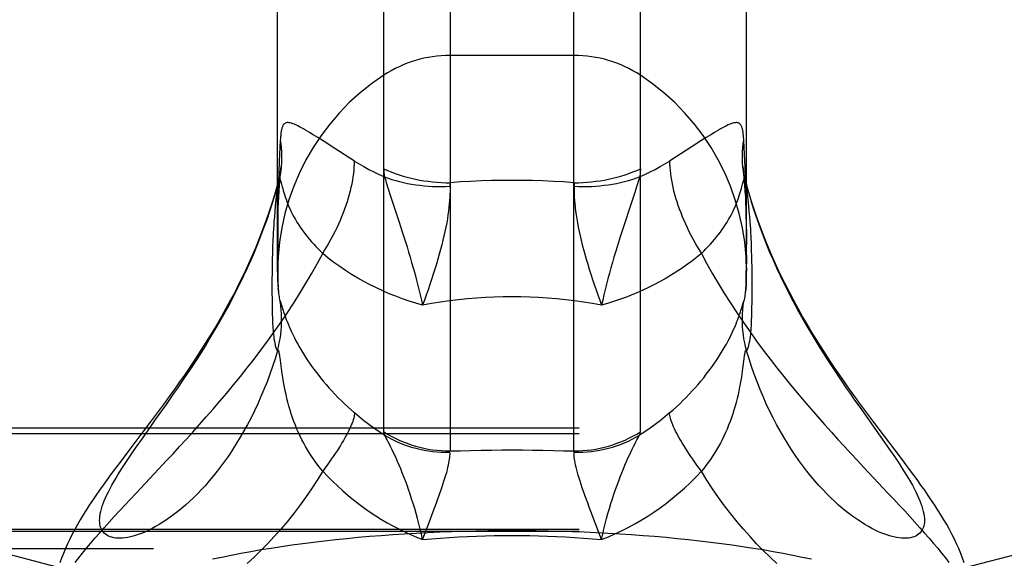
# Model space of a CAD drawing. Header units: inches. Extents: x 0 to 227, y 0 to 147.
# Tile 164 of 256: x 42.186 to 43.2, y 104.189 to 104.743. Entities that reach past the tile are written whole.
import ezdxf

# ---------------------------------------------------------------- set-up
doc = ezdxf.new("R2010")
doc.units = ezdxf.units.IN
doc.header["$LTSCALE"] = 12.466667
doc.header["$MEASUREMENT"] = 0
doc.linetypes.add('HIDDEN', pattern=[0.2, 0.1, -0.1])
doc.layers.get('0').update_dxf_attribs({"linetype": 'CONTINUOUS'})
doc.layers.add('DEFAULT_2', color=8, linetype='HIDDEN')

msp = doc.modelspace()

# ---------------------------------------------------------------- linework, layer by layer
at = {"color": 7, "linetype": 'Continuous'}
for p, q in [((42.6294, 106.3696), (42.6294, 104.2994)), ((42.757, 104.2994), (42.757, 106.3696)), ((42.561, 104.3191), (42.561, 106.3492)), ((42.8254, 104.3191), (42.8254, 106.3492)), ((42.4517, 104.4841), (42.4517, 106.1471)), ((42.9347, 104.4841), (42.9347, 106.1471)), ((42.4515, 104.5723), (42.4517, 104.5731)), ((42.4517, 104.5729), (42.4515, 104.5723)), ((42.9364, 104.5679), (42.9347, 104.5741)), ((42.9347, 104.5731), (42.9349, 104.5723)), ((42.9349, 104.5723), (42.9347, 104.5729)), ((42.94, 104.5056), (42.9398, 104.5115)), ((42.4463, 104.5027), (42.4462, 104.4971)), ((42.9402, 104.4999), (42.94, 104.5056)), ((42.9403, 104.4943), (42.9402, 104.4999)), ((42.446, 104.4888), (42.446, 104.4833)), ((42.9404, 104.4888), (42.9403, 104.4943)), ((42.9404, 104.4806), (42.9404, 104.4888)), ((42.446, 104.4833), (42.4459, 104.4749)), ((42.9405, 104.469), (42.9404, 104.4806)), ((42.4459, 104.4749), (42.4459, 104.4631)), ((42.9405, 104.4602), (42.9405, 104.469)), ((42.4459, 104.4631), (42.446, 104.4548)), ((42.9336, 104.4615), (42.9338, 104.4628)), ((42.9404, 104.4522), (42.9405, 104.4602)), ((42.446, 104.4548), (42.446, 104.4496)), ((42.446, 104.4496), (42.4461, 104.4446)), ((42.4552, 104.4514), (42.4555, 104.4505)), ((42.4555, 104.4505), (42.4564, 104.4476)), ((42.4564, 104.4476), (42.4569, 104.4459)), ((42.9298, 104.4468), (42.9309, 104.4505)), ((42.9403, 104.4471), (42.9404, 104.4522)), ((42.4461, 104.4446), (42.4462, 104.4397)), ((42.4569, 104.4459), (42.4575, 104.4439)), ((42.4547, 104.3925), (42.4543, 104.3954)), ((42.4558, 104.3843), (42.4547, 104.3925)), ((42.3372, 104.3474), (42.3449, 104.3584)), ((43.053, 104.342), (43.0707, 104.317)), ((42.306, 104.3033), (42.3124, 104.3123)), ((42.6121, 104.2371), (42.6153, 104.2459)), ((42.6067, 104.2231), (42.6121, 104.2371)), ((42.7854, 104.2082), (42.7761, 104.2326)), ((42.601, 104.2082), (42.6067, 104.2231))]:
    msp.add_line(p, q, dxfattribs=at)
for points in [[(42.4517, 104.5741), (42.45, 104.5679), (42.4468, 104.5574), (42.4435, 104.547), (42.44, 104.5369), (42.4363, 104.5269), (42.4325, 104.5172), (42.4286, 104.5076), (42.4246, 104.4983), (42.4204, 104.4891), (42.4162, 104.4801), (42.4119, 104.4713), (42.4075, 104.4627), (42.403, 104.4543), (42.3985, 104.446), (42.3939, 104.4379), (42.3893, 104.4299), (42.3846, 104.4221), (42.3799, 104.4144), (42.3751, 104.4068), (42.3703, 104.3993), (42.3654, 104.3919), (42.3606, 104.3846), (42.3557, 104.3775), (42.3507, 104.3704), (42.3458, 104.3634), (42.3408, 104.3565), (42.3358, 104.3496), (42.3308, 104.3428), (42.3257, 104.3359), (42.3205, 104.329)], [(42.3449, 104.3584), (42.3489, 104.3641), (42.3528, 104.3699), (42.3569, 104.3759), (42.3609, 104.3819), (42.365, 104.3881), (42.3691, 104.3944), (42.3732, 104.4009), (42.3773, 104.4074), (42.3814, 104.4141), (42.3855, 104.4209), (42.3896, 104.4279), (42.3936, 104.435), (42.3977, 104.4422), (42.4017, 104.4495), (42.4056, 104.457), (42.4095, 104.4646), (42.4133, 104.4723), (42.4171, 104.4801), (42.4208, 104.488), (42.4244, 104.4961), (42.4279, 104.5042), (42.4313, 104.5125), (42.4346, 104.5208), (42.4377, 104.5292), (42.4408, 104.5377), (42.4437, 104.5463), (42.4464, 104.5549), (42.4491, 104.5636), (42.4516, 104.5724)], [(42.4516, 104.5724), (42.4507, 104.5648), (42.45, 104.5579), (42.4493, 104.5516), (42.4488, 104.5458), (42.4484, 104.5406), (42.448, 104.5359), (42.4477, 104.5316), (42.4474, 104.5277), (42.4472, 104.524), (42.447, 104.5207), (42.4468, 104.5175), (42.4467, 104.5144), (42.4466, 104.5115), (42.4465, 104.5085), (42.4463, 104.5027)], [(42.9398, 104.5115), (42.9397, 104.5145), (42.9396, 104.5175), (42.9394, 104.5207), (42.9392, 104.5241), (42.939, 104.5277), (42.9387, 104.5316), (42.9384, 104.5359), (42.938, 104.5406), (42.9376, 104.5458), (42.9371, 104.5516), (42.9364, 104.5579), (42.9357, 104.5648), (42.9348, 104.5724)], [(42.9348, 104.5724), (42.9373, 104.5636), (42.94, 104.5549), (42.9427, 104.5463), (42.9456, 104.5377), (42.9487, 104.5292), (42.9518, 104.5208), (42.9551, 104.5125), (42.9585, 104.5042), (42.962, 104.4961), (42.9656, 104.488), (42.9693, 104.4801), (42.9731, 104.4723), (42.9769, 104.4646), (42.9808, 104.457), (42.9847, 104.4495), (42.9887, 104.4422), (42.9928, 104.435), (42.9968, 104.4279), (43.0009, 104.4209), (43.005, 104.4141), (43.0091, 104.4074), (43.0132, 104.4009), (43.0173, 104.3944), (43.0214, 104.3881), (43.0255, 104.3819), (43.0295, 104.3759), (43.0336, 104.3699), (43.0375, 104.3641), (43.0415, 104.3584), (43.0454, 104.3528), (43.053, 104.342)], [(43.0921, 104.2944), (43.0712, 104.322), (43.0659, 104.329), (43.0607, 104.3359), (43.0556, 104.3428), (43.0505, 104.3497), (43.0455, 104.3565), (43.0406, 104.3635), (43.0356, 104.3704), (43.0307, 104.3775), (43.0258, 104.3847), (43.0209, 104.3919), (43.0161, 104.3993), (43.0113, 104.4068), (43.0065, 104.4144), (43.0018, 104.4221), (42.9971, 104.4299), (42.9925, 104.4379), (42.9879, 104.446), (42.9834, 104.4543), (42.9789, 104.4628), (42.9745, 104.4714), (42.9702, 104.4802), (42.966, 104.4891), (42.9618, 104.4983), (42.9578, 104.5077), (42.9539, 104.5172), (42.9501, 104.527), (42.9464, 104.5369), (42.9429, 104.5471), (42.9396, 104.5574), (42.9364, 104.5679)], [(42.4462, 104.4971), (42.4461, 104.4943), (42.446, 104.4888)], [(42.4526, 104.4628), (42.4528, 104.4615), (42.453, 104.4599), (42.4532, 104.4583), (42.4534, 104.4568), (42.4537, 104.4554), (42.4541, 104.4542), (42.4545, 104.4532)], [(42.9319, 104.4532), (42.9323, 104.4542), (42.9327, 104.4554), (42.933, 104.4568), (42.9332, 104.4583), (42.9334, 104.4599), (42.9336, 104.4615)], [(42.4515, 104.4024), (42.4526, 104.4065), (42.4535, 104.4107), (42.4543, 104.4149), (42.4549, 104.4191), (42.4554, 104.4234), (42.4557, 104.4276), (42.4559, 104.4319), (42.4559, 104.4362), (42.4558, 104.4405), (42.4555, 104.4447), (42.4551, 104.449), (42.4545, 104.4532)], [(42.4545, 104.4532), (42.4546, 104.4531), (42.4547, 104.4529), (42.4548, 104.4526), (42.4549, 104.4524), (42.455, 104.4521), (42.4551, 104.4517), (42.4552, 104.4514)], [(42.9349, 104.4024), (42.9338, 104.4065), (42.9329, 104.4107), (42.9321, 104.4149), (42.9315, 104.4191), (42.931, 104.4234), (42.9307, 104.4276), (42.9305, 104.4319), (42.9305, 104.4362), (42.9306, 104.4405), (42.9309, 104.4447), (42.9313, 104.449), (42.9319, 104.4532)], [(42.9309, 104.4505), (42.9312, 104.4514), (42.9313, 104.4517), (42.9314, 104.4521), (42.9315, 104.4524), (42.9316, 104.4526), (42.9317, 104.4529), (42.9318, 104.4531), (42.9319, 104.4532)], [(42.4462, 104.4397), (42.4463, 104.4373), (42.4464, 104.4349), (42.4465, 104.4326), (42.4466, 104.4303), (42.4467, 104.4281), (42.4468, 104.4259), (42.447, 104.4238), (42.4472, 104.4216), (42.4474, 104.4194), (42.4477, 104.4171), (42.448, 104.4148), (42.4484, 104.4125), (42.4488, 104.4103), (42.4493, 104.408), (42.45, 104.4059), (42.4507, 104.404), (42.4516, 104.4024)], [(42.4575, 104.4439), (42.4579, 104.4428), (42.4583, 104.4415), (42.4588, 104.44), (42.4594, 104.4384), (42.46, 104.4367), (42.4607, 104.4347), (42.4616, 104.4326), (42.4625, 104.4303), (42.4635, 104.4277), (42.4647, 104.425), (42.466, 104.4221), (42.4674, 104.4192), (42.469, 104.416), (42.4706, 104.4128), (42.4724, 104.4095), (42.4743, 104.4062), (42.4763, 104.4028), (42.4784, 104.3993), (42.4806, 104.3958), (42.4829, 104.3923), (42.4853, 104.3888), (42.4878, 104.3853), (42.4904, 104.3818), (42.4931, 104.3783), (42.4958, 104.3748), (42.4987, 104.3714), (42.5016, 104.3679), (42.5046, 104.3645), (42.5076, 104.3612), (42.5107, 104.3578), (42.5139, 104.3545), (42.5172, 104.3513), (42.5205, 104.348), (42.5239, 104.3448), (42.5274, 104.3416), (42.5309, 104.3385)], [(42.8555, 104.3385), (42.859, 104.3416), (42.8625, 104.3448), (42.8659, 104.348), (42.8692, 104.3513), (42.8724, 104.3545), (42.8756, 104.3578), (42.8788, 104.3612), (42.8818, 104.3645), (42.8848, 104.3679), (42.8877, 104.3714), (42.8906, 104.3748), (42.8933, 104.3783), (42.896, 104.3818), (42.8986, 104.3853), (42.9011, 104.3888), (42.9035, 104.3923), (42.9058, 104.3958), (42.908, 104.3993), (42.9101, 104.4027), (42.9121, 104.4062), (42.914, 104.4095), (42.9158, 104.4128), (42.9174, 104.416), (42.919, 104.4191), (42.9204, 104.4221), (42.9217, 104.425), (42.9229, 104.4277), (42.9239, 104.4303), (42.9248, 104.4326), (42.9257, 104.4347), (42.9264, 104.4367), (42.927, 104.4384), (42.9276, 104.44), (42.9281, 104.4415), (42.9285, 104.4428), (42.9289, 104.4439), (42.9292, 104.445), (42.9298, 104.4468)], [(42.9348, 104.4024), (42.9357, 104.404), (42.9364, 104.4059), (42.9371, 104.408), (42.9376, 104.4103), (42.938, 104.4126), (42.9384, 104.4149), (42.9387, 104.4171), (42.939, 104.4194), (42.9392, 104.4216), (42.9394, 104.4238), (42.9396, 104.426), (42.9397, 104.4281), (42.9398, 104.4304), (42.9399, 104.4326), (42.94, 104.4349), (42.9401, 104.4373), (42.9402, 104.4397), (42.9402, 104.4422), (42.9403, 104.4471)], [(42.4516, 104.4024), (42.4491, 104.3942), (42.4464, 104.3862), (42.4437, 104.3783), (42.4408, 104.3705), (42.4377, 104.3628), (42.4346, 104.3553), (42.4313, 104.3479), (42.4279, 104.3407), (42.4244, 104.3336), (42.4208, 104.3268), (42.4171, 104.3201), (42.4133, 104.3136), (42.4095, 104.3073), (42.4056, 104.3012), (42.4017, 104.2952), (42.3977, 104.2895), (42.3936, 104.284), (42.3896, 104.2787), (42.3855, 104.2736), (42.3814, 104.2687), (42.3773, 104.264), (42.3732, 104.2596), (42.3691, 104.2553), (42.365, 104.2512), (42.3609, 104.2474), (42.3569, 104.2437), (42.3528, 104.2403), (42.3489, 104.237), (42.3449, 104.234), (42.341, 104.2311), (42.3372, 104.2284), (42.3334, 104.226), (42.3297, 104.2237), (42.3261, 104.2215), (42.3225, 104.2196), (42.3191, 104.2179), (42.3157, 104.2163), (42.3124, 104.2149), (42.3091, 104.2137), (42.306, 104.2126), (42.303, 104.2117), (42.3001, 104.2109), (42.2973, 104.2104), (42.2946, 104.2099), (42.292, 104.2097), (42.2895, 104.2095), (42.2872, 104.2096), (42.285, 104.2097), (42.2829, 104.2101), (42.2809, 104.2105), (42.2791, 104.2111), (42.2774, 104.2118), (42.2759, 104.2127), (42.2745, 104.2137), (42.2732, 104.2148), (42.2721, 104.216), (42.2711, 104.2174), (42.2703, 104.2188), (42.2696, 104.2204), (42.2691, 104.2221), (42.2687, 104.224), (42.2685, 104.2259), (42.2684, 104.228), (42.2685, 104.2301), (42.2687, 104.2324), (42.2691, 104.2347), (42.2696, 104.2372), (42.2703, 104.2398)], [(42.4543, 104.3954), (42.4541, 104.3966), (42.454, 104.3977), (42.4538, 104.3986), (42.4537, 104.3994), (42.4535, 104.4002), (42.4534, 104.4008), (42.4533, 104.4013), (42.4531, 104.4018), (42.453, 104.4022), (42.4529, 104.4025), (42.4527, 104.4027), (42.4526, 104.4029), (42.4524, 104.403), (42.4523, 104.403), (42.4521, 104.403), (42.4519, 104.4028), (42.4517, 104.4026), (42.4515, 104.4024)], [(42.9349, 104.4024), (42.9347, 104.4026), (42.9345, 104.4028), (42.9343, 104.403), (42.9341, 104.403), (42.934, 104.403), (42.9338, 104.4029), (42.9337, 104.4027), (42.9335, 104.4025), (42.9334, 104.4022), (42.9333, 104.4018), (42.9331, 104.4013), (42.933, 104.4008), (42.9329, 104.4002), (42.9327, 104.3994), (42.9326, 104.3986), (42.9324, 104.3977), (42.9323, 104.3966), (42.9321, 104.3954), (42.9319, 104.3941)], [(42.9887, 104.2895), (42.9847, 104.2952), (42.9808, 104.3012), (42.9769, 104.3073), (42.9731, 104.3136), (42.9693, 104.3201), (42.9656, 104.3268), (42.962, 104.3336), (42.9585, 104.3407), (42.9551, 104.3479), (42.9518, 104.3553), (42.9487, 104.3628), (42.9456, 104.3705), (42.9427, 104.3783), (42.94, 104.3862), (42.9373, 104.3942), (42.9348, 104.4024)], [(42.9319, 104.3941), (42.9306, 104.3843), (42.9303, 104.3816), (42.9299, 104.3787), (42.9294, 104.3755), (42.9289, 104.3721), (42.9283, 104.3686), (42.9276, 104.365), (42.9268, 104.3612), (42.926, 104.3573), (42.9251, 104.3534), (42.9241, 104.3494), (42.923, 104.3455), (42.9218, 104.3415), (42.9206, 104.3375), (42.9192, 104.3336), (42.9178, 104.3297), (42.9163, 104.3258), (42.9148, 104.322), (42.9131, 104.3183), (42.9114, 104.3146), (42.9096, 104.311), (42.9078, 104.3074), (42.9058, 104.304), (42.9039, 104.3006), (42.9018, 104.2972), (42.8997, 104.2939), (42.8975, 104.2907), (42.8952, 104.2876), (42.8929, 104.2845), (42.8906, 104.2814), (42.8882, 104.2785)], [(42.4982, 104.2785), (42.4958, 104.2814), (42.4935, 104.2845), (42.4912, 104.2876), (42.4889, 104.2907), (42.4867, 104.2939), (42.4846, 104.2972), (42.4825, 104.3006), (42.4806, 104.304), (42.4786, 104.3075), (42.4768, 104.311), (42.475, 104.3146), (42.4733, 104.3183), (42.4716, 104.322), (42.4701, 104.3258), (42.4686, 104.3297), (42.4672, 104.3336), (42.4658, 104.3375), (42.4646, 104.3415), (42.4634, 104.3455), (42.4623, 104.3495), (42.4613, 104.3534), (42.4604, 104.3574), (42.4596, 104.3612), (42.4588, 104.365), (42.4581, 104.3686), (42.4575, 104.3722), (42.457, 104.3755), (42.4565, 104.3787), (42.4561, 104.3816), (42.4558, 104.3843)], [(42.3124, 104.3123), (42.3225, 104.3267), (42.3261, 104.3317), (42.3372, 104.3474)], [(42.5309, 104.3385), (42.5309, 104.3373), (42.5307, 104.336), (42.5305, 104.3347), (42.5301, 104.3332), (42.5296, 104.3316), (42.5291, 104.3299), (42.5284, 104.3281), (42.5276, 104.3262), (42.5268, 104.3242), (42.5258, 104.3221), (42.5247, 104.3199), (42.5236, 104.3176), (42.5223, 104.3153), (42.521, 104.3129), (42.5195, 104.3103), (42.518, 104.3078), (42.5164, 104.3051), (42.5147, 104.3024), (42.5129, 104.2996), (42.511, 104.2967), (42.5091, 104.2938), (42.507, 104.2908), (42.5049, 104.2878), (42.5028, 104.2847), (42.5005, 104.2816), (42.4982, 104.2785)], [(42.5618, 104.3157), (42.5563, 104.3192), (42.551, 104.3228), (42.5457, 104.3266), (42.5406, 104.3304), (42.5357, 104.3344), (42.5309, 104.3385)], [(42.8555, 104.3385), (42.8507, 104.3344), (42.8458, 104.3304), (42.8407, 104.3266), (42.8354, 104.3228), (42.8301, 104.3192), (42.8246, 104.3157)], [(42.8882, 104.2785), (42.8859, 104.2816), (42.8836, 104.2847), (42.8815, 104.2878), (42.8794, 104.2908), (42.8773, 104.2938), (42.8754, 104.2967), (42.8735, 104.2996), (42.8717, 104.3024), (42.87, 104.3051), (42.8684, 104.3078), (42.8669, 104.3103), (42.8654, 104.3129), (42.8641, 104.3153), (42.8628, 104.3176), (42.8617, 104.3199), (42.8606, 104.3221), (42.8596, 104.3242), (42.8588, 104.3262), (42.858, 104.3281), (42.8573, 104.3299), (42.8568, 104.3316), (42.8563, 104.3332), (42.8559, 104.3347), (42.8557, 104.336), (42.8555, 104.3373), (42.8555, 104.3385)], [(42.3205, 104.329), (42.3099, 104.315), (42.3046, 104.308), (42.2994, 104.3011), (42.2894, 104.2879)], [(42.5618, 104.3157), (42.5616, 104.3164), (42.5614, 104.317), (42.5612, 104.3175), (42.5611, 104.3181), (42.561, 104.3186), (42.561, 104.3191)], [(42.561, 104.3191), (42.5648, 104.3168), (42.5688, 104.3146), (42.5728, 104.3125), (42.5768, 104.3106), (42.581, 104.3089), (42.5852, 104.3073), (42.5894, 104.3058), (42.5937, 104.3045), (42.5981, 104.3033), (42.6025, 104.3023), (42.6069, 104.3014), (42.6114, 104.3007), (42.6159, 104.3002), (42.6204, 104.2998), (42.6249, 104.2995), (42.6294, 104.2994)], [(42.601, 104.2082), (42.5998, 104.2136), (42.5986, 104.219), (42.5973, 104.2244), (42.5959, 104.2297), (42.5944, 104.2349), (42.5929, 104.2401), (42.5914, 104.2452), (42.5898, 104.2501), (42.5882, 104.255), (42.5866, 104.2597), (42.585, 104.2642), (42.5833, 104.2686), (42.5817, 104.2729), (42.5801, 104.277), (42.5785, 104.281), (42.5769, 104.2848), (42.5753, 104.2884), (42.5738, 104.2919), (42.5723, 104.2952), (42.5709, 104.2983), (42.5695, 104.3012), (42.5681, 104.3039), (42.5669, 104.3064), (42.5657, 104.3087), (42.5646, 104.3108), (42.5636, 104.3126), (42.5627, 104.3143), (42.5618, 104.3157)], [(42.5618, 104.3157), (42.5656, 104.3136), (42.5694, 104.3115), (42.5734, 104.3096), (42.5774, 104.3079), (42.5815, 104.3062), (42.5856, 104.3047), (42.5898, 104.3034), (42.594, 104.3022), (42.5983, 104.3012), (42.6027, 104.3003), (42.607, 104.2995), (42.6114, 104.2989), (42.6159, 104.2985), (42.6203, 104.2982), (42.6247, 104.298), (42.6292, 104.298)], [(42.757, 104.2994), (42.7615, 104.2995), (42.766, 104.2998), (42.7705, 104.3002), (42.775, 104.3007), (42.7795, 104.3014), (42.7839, 104.3023), (42.7883, 104.3033), (42.7927, 104.3045), (42.797, 104.3058), (42.8012, 104.3073), (42.8054, 104.3089), (42.8096, 104.3106), (42.8136, 104.3125), (42.8176, 104.3146), (42.8216, 104.3168), (42.8254, 104.3191)], [(42.7572, 104.298), (42.7617, 104.298), (42.7661, 104.2982), (42.7705, 104.2985), (42.775, 104.2989), (42.7794, 104.2995), (42.7837, 104.3003), (42.7881, 104.3012), (42.7924, 104.3022), (42.7966, 104.3034), (42.8008, 104.3047), (42.8049, 104.3062), (42.809, 104.3079), (42.813, 104.3096), (42.817, 104.3115), (42.8208, 104.3136), (42.8246, 104.3157)], [(42.7854, 104.2082), (42.7866, 104.2136), (42.7878, 104.219), (42.7891, 104.2244), (42.7905, 104.2297), (42.792, 104.2349), (42.7935, 104.2401), (42.795, 104.2452), (42.7966, 104.2501), (42.7982, 104.255), (42.7998, 104.2597), (42.8014, 104.2642), (42.8031, 104.2686), (42.8047, 104.2729), (42.8063, 104.277), (42.8079, 104.281), (42.8095, 104.2848), (42.8111, 104.2884), (42.8126, 104.2919), (42.8141, 104.2952), (42.8155, 104.2983), (42.8169, 104.3012), (42.8183, 104.3039), (42.8195, 104.3064), (42.8207, 104.3087), (42.8218, 104.3108), (42.8228, 104.3126), (42.8237, 104.3143), (42.8246, 104.3157)], [(42.8246, 104.3157), (42.8248, 104.3164), (42.825, 104.317), (42.8252, 104.3175), (42.8253, 104.3181), (42.8254, 104.3186), (42.8254, 104.3191)], [(43.0707, 104.317), (43.0773, 104.3077), (43.0804, 104.3033), (43.0834, 104.2989), (43.0863, 104.2946), (43.0891, 104.2905), (43.0918, 104.2864), (43.0944, 104.2824), (43.0969, 104.2785), (43.0992, 104.2748), (43.1014, 104.2711), (43.1035, 104.2675), (43.1055, 104.2641), (43.1073, 104.2607), (43.109, 104.2574), (43.1105, 104.2542), (43.1119, 104.2511), (43.1132, 104.2482), (43.1143, 104.2453), (43.1153, 104.2425), (43.1161, 104.2398), (43.1168, 104.2372), (43.1173, 104.2347), (43.1177, 104.2324), (43.1179, 104.2301), (43.118, 104.228), (43.1179, 104.2259), (43.1177, 104.224), (43.1173, 104.2221), (43.1168, 104.2204), (43.1161, 104.2188), (43.1153, 104.2174), (43.1143, 104.216), (43.1132, 104.2148), (43.1119, 104.2137), (43.1105, 104.2127), (43.109, 104.2118), (43.1073, 104.2111), (43.1055, 104.2105), (43.1035, 104.2101), (43.1014, 104.2097), (43.0992, 104.2096), (43.0969, 104.2095), (43.0944, 104.2097), (43.0918, 104.2099), (43.0891, 104.2104), (43.0863, 104.2109), (43.0834, 104.2117), (43.0804, 104.2126), (43.0773, 104.2137), (43.074, 104.2149), (43.0707, 104.2163), (43.0673, 104.2179), (43.0639, 104.2196), (43.0603, 104.2215), (43.0567, 104.2237), (43.053, 104.226), (43.0492, 104.2284), (43.0454, 104.2311), (43.0415, 104.234), (43.0375, 104.237), (43.0336, 104.2403), (43.0295, 104.2437), (43.0255, 104.2474), (43.0214, 104.2512), (43.0173, 104.2553), (43.0132, 104.2596), (43.0091, 104.264), (43.005, 104.2687), (43.0009, 104.2736), (42.9968, 104.2787), (42.9928, 104.284), (42.9887, 104.2895)], [(42.2703, 104.2398), (42.2711, 104.2425), (42.2721, 104.2453), (42.2732, 104.2482), (42.2745, 104.2511), (42.2759, 104.2542), (42.2774, 104.2574), (42.2791, 104.2607), (42.2809, 104.2641), (42.2829, 104.2675), (42.285, 104.2711), (42.2872, 104.2748), (42.2895, 104.2785), (42.292, 104.2824), (42.2946, 104.2864), (42.2973, 104.2905), (42.3001, 104.2946), (42.303, 104.2989), (42.306, 104.3033)], [(42.6153, 104.2459), (42.6168, 104.25), (42.6183, 104.254), (42.6196, 104.2578), (42.6209, 104.2615), (42.622, 104.265), (42.6231, 104.2683), (42.6241, 104.2715), (42.625, 104.2745), (42.6259, 104.2773), (42.6266, 104.28), (42.6272, 104.2826), (42.6278, 104.2849), (42.6282, 104.2872), (42.6286, 104.2892), (42.6289, 104.2911), (42.6291, 104.2928), (42.6292, 104.2943), (42.6293, 104.2957), (42.6293, 104.2969), (42.6292, 104.298)], [(42.6292, 104.298), (42.6292, 104.2983), (42.6292, 104.2985), (42.6292, 104.2988), (42.6293, 104.299), (42.6293, 104.2992), (42.6294, 104.2994)], [(42.6294, 104.2994), (42.6401, 104.2997), (42.6508, 104.3), (42.6614, 104.3001), (42.672, 104.3003), (42.6826, 104.3004), (42.6932, 104.3004)], [(42.6932, 104.3004), (42.7038, 104.3004), (42.7143, 104.3003), (42.725, 104.3001), (42.7356, 104.3), (42.7463, 104.2997), (42.757, 104.2994)], [(42.7572, 104.298), (42.7572, 104.2983), (42.7572, 104.2985), (42.7572, 104.2988), (42.7571, 104.299), (42.7571, 104.2992), (42.757, 104.2994)], [(42.7761, 104.2326), (42.7727, 104.2416), (42.7711, 104.2459), (42.7696, 104.25), (42.7681, 104.254), (42.7668, 104.2578), (42.7655, 104.2615), (42.7644, 104.265), (42.7633, 104.2683), (42.7623, 104.2715), (42.7614, 104.2745), (42.7605, 104.2773), (42.7598, 104.28), (42.7592, 104.2826), (42.7586, 104.2849), (42.7582, 104.2872), (42.7578, 104.2892), (42.7575, 104.2911), (42.7573, 104.2928), (42.7572, 104.2943), (42.7571, 104.2957), (42.7571, 104.2969), (42.7572, 104.298)], [(42.2894, 104.2879), (42.2847, 104.2817), (42.2802, 104.2757), (42.276, 104.2699), (42.272, 104.2643), (42.2682, 104.2589), (42.2645, 104.2537), (42.261, 104.2485), (42.2577, 104.2435), (42.2545, 104.2385), (42.2514, 104.2335), (42.2484, 104.2285), (42.2455, 104.2236), (42.2427, 104.2186), (42.2401, 104.2136), (42.2376, 104.2087), (42.2353, 104.2038), (42.2331, 104.1989), (42.2311, 104.194), (42.2292, 104.1892), (42.2274, 104.1843)], [(43.159, 104.1843), (43.1572, 104.1892), (43.1553, 104.194), (43.1533, 104.1989), (43.1511, 104.2038), (43.1488, 104.2087), (43.1463, 104.2136), (43.1437, 104.2186), (43.1409, 104.2236), (43.138, 104.2285), (43.135, 104.2335), (43.1319, 104.2385), (43.1287, 104.2435), (43.1254, 104.2485), (43.1219, 104.2537), (43.1182, 104.2589), (43.1144, 104.2643), (43.1104, 104.2699), (43.1061, 104.2757), (43.1017, 104.2817), (43.097, 104.2879), (43.0921, 104.2944)], [(42.4982, 104.2785), (42.4925, 104.2693), (42.4866, 104.2603), (42.4806, 104.2515), (42.4744, 104.243), (42.468, 104.2347), (42.4615, 104.2266), (42.4549, 104.2188), (42.4481, 104.2112), (42.4413, 104.2039), (42.4344, 104.1969), (42.4275, 104.1901), (42.4204, 104.1836)], [(42.4982, 104.2785), (42.5033, 104.2732), (42.5085, 104.268), (42.5137, 104.263), (42.519, 104.2582), (42.5245, 104.2535), (42.53, 104.249), (42.5356, 104.2447), (42.5412, 104.2405), (42.547, 104.2365), (42.5528, 104.2327), (42.5586, 104.229), (42.5646, 104.2255), (42.5705, 104.2222), (42.5765, 104.2191), (42.5826, 104.2161), (42.5887, 104.2133), (42.5948, 104.2107), (42.601, 104.2082)], [(42.7854, 104.2082), (42.7924, 104.211), (42.7992, 104.214), (42.8061, 104.2172), (42.8129, 104.2206), (42.8196, 104.2243), (42.8263, 104.2281), (42.8329, 104.2322), (42.8394, 104.2365), (42.8459, 104.241), (42.8522, 104.2457), (42.8585, 104.2507), (42.8646, 104.2558), (42.8707, 104.2612), (42.8766, 104.2667), (42.8825, 104.2725), (42.8882, 104.2785)], [(42.966, 104.1836), (42.959, 104.1901), (42.952, 104.1969), (42.9451, 104.2039), (42.9383, 104.2112), (42.9315, 104.2188), (42.9249, 104.2266), (42.9184, 104.2347), (42.912, 104.243), (42.9058, 104.2515), (42.8998, 104.2603), (42.8939, 104.2693), (42.8882, 104.2785)], [(42.601, 104.2082), (42.6103, 104.209), (42.6196, 104.2097), (42.6289, 104.2103), (42.6381, 104.2109), (42.6474, 104.2113), (42.6566, 104.2117), (42.6658, 104.212), (42.6749, 104.2122), (42.6841, 104.2123), (42.6932, 104.2123)], [(42.6932, 104.2123), (42.7023, 104.2123), (42.7115, 104.2122), (42.7206, 104.212), (42.7298, 104.2117), (42.739, 104.2113), (42.7483, 104.2109), (42.7575, 104.2103), (42.7668, 104.2097), (42.7761, 104.209), (42.7854, 104.2082)]]:
    msp.add_lwpolyline(points, dxfattribs=at)
for start, end in [(180, 185.0624), (354.9376, 360)]:
    msp.add_arc((42.6932, 104.4841), 0.2415, start, end, dxfattribs=at)
at = {"layer": 'DEFAULT_2', "color": 8, "linetype": 'HIDDEN'}
for p, q in [((42.757, 104.7066), (42.6294, 104.7066)), ((42.4931, 104.6221), (42.4878, 104.6253)), ((42.4987, 104.6186), (42.4931, 104.6221)), ((42.8933, 104.6221), (42.8877, 104.6186)), ((42.5107, 104.6109), (42.4987, 104.6186)), ((42.5309, 104.5979), (42.5107, 104.6109)), ((42.8788, 104.6129), (42.8555, 104.5979)), ((42.8877, 104.6186), (42.8788, 104.6129)), ((42.9332, 104.5917), (42.9327, 104.6046)), ((42.4554, 104.5923), (42.4554, 104.5921)), ((42.931, 104.5917), (42.931, 104.5923)), ((42.9315, 104.5879), (42.931, 104.5917)), ((42.9311, 104.5911), (42.931, 104.5917)), ((42.9336, 104.5809), (42.9332, 104.5917)), ((42.4529, 104.586), (42.4526, 104.5761)), ((42.8246, 104.5817), (42.8237, 104.5788)), ((42.9339, 104.5718), (42.9336, 104.5809)), ((42.4527, 104.5778), (42.4517, 104.5741)), ((42.4526, 104.5761), (42.4524, 104.5678)), ((42.4554, 104.5754), (42.4565, 104.5713)), ((42.5657, 104.5691), (42.5681, 104.5616)), ((42.8218, 104.5725), (42.8195, 104.5655)), ((42.8237, 104.5788), (42.8218, 104.5725)), ((42.9347, 104.5729), (42.9338, 104.5762)), ((42.9341, 104.564), (42.9339, 104.5718)), ((42.4522, 104.5604), (42.4521, 104.5537)), ((42.4524, 104.5678), (42.4522, 104.5604)), ((42.5681, 104.5616), (42.5769, 104.5349)), ((42.8195, 104.5655), (42.8155, 104.5532)), ((42.9343, 104.5537), (42.9341, 104.564)), ((42.4521, 104.5537), (42.4519, 104.5439)), ((42.8155, 104.5532), (42.8079, 104.53)), ((42.9345, 104.5439), (42.9343, 104.5537)), ((42.4519, 104.5439), (42.4518, 104.5316)), ((42.9346, 104.5316), (42.9345, 104.5439)), ((42.4518, 104.5316), (42.4518, 104.5168)), ((42.5769, 104.5349), (42.5801, 104.525)), ((42.8079, 104.53), (42.8047, 104.5199)), ((42.9346, 104.5138), (42.9346, 104.5316)), ((42.8047, 104.5199), (42.8014, 104.5095)), ((42.9346, 104.5248), (42.9346, 104.5119)), ((42.4518, 104.5168), (42.4518, 104.4966)), ((42.9346, 104.4968), (42.9346, 104.5138)), ((42.9346, 104.501), (42.9346, 104.4923)), ((42.4518, 104.4968), (42.4518, 104.4882)), ((42.4518, 104.4896), (42.4519, 104.483)), ((42.4519, 104.4806), (42.4518, 104.4882)), ((42.9346, 104.4873), (42.9346, 104.4968)), ((42.4519, 104.483), (42.4519, 104.4789)), ((42.4519, 104.4789), (42.452, 104.4751)), ((42.9345, 104.483), (42.9346, 104.4873)), ((42.9345, 104.4789), (42.9345, 104.483)), ((42.4523, 104.4681), (42.4524, 104.4664)), ((42.934, 104.4664), (42.9341, 104.4681)), ((42.4525, 104.4648), (42.4524, 104.4666)), ((42.4525, 104.4648), (42.4526, 104.4631)), ((42.4526, 104.4629), (42.4526, 104.4634)), ((42.9338, 104.4631), (42.9339, 104.4648)), ((42.9338, 104.4634), (42.9338, 104.4628)), ((45.2557, 104.3227), (41.1047, 104.3227)), ((45.2557, 104.317), (41.1102, 104.317)), ((42.3245, 104.2757), (42.3374, 104.2895)), ((42.306, 104.2561), (42.3245, 104.2757)), ((42.2944, 104.2437), (42.306, 104.2561)), ((41.9965, 104.2392), (42.2294, 104.1789)), ((43.157, 104.1789), (43.3899, 104.2392)), ((45.2557, 104.2187), (41.1047, 104.2187)), ((45.2557, 104.2165), (41.1102, 104.2165)), ((41.0772, 104.1989), (45.2557, 104.1989))]:
    msp.add_line(p, q, dxfattribs=at)
for points in [[(42.4878, 104.6253), (42.4853, 104.6269), (42.4829, 104.6283), (42.4806, 104.6297), (42.4784, 104.6309), (42.4763, 104.6321), (42.4743, 104.6332), (42.4724, 104.6341), (42.4706, 104.635), (42.469, 104.6357), (42.4674, 104.6363), (42.466, 104.6368), (42.4647, 104.6371), (42.4635, 104.6373), (42.4625, 104.6374), (42.4616, 104.6374), (42.4607, 104.6373), (42.46, 104.637), (42.4594, 104.6367), (42.4588, 104.6363), (42.4583, 104.6359), (42.4579, 104.6354), (42.4575, 104.6348), (42.4572, 104.6343), (42.4569, 104.6337), (42.4566, 104.633), (42.4564, 104.6324), (42.4562, 104.6317), (42.456, 104.631), (42.4558, 104.6302), (42.4556, 104.6295), (42.4555, 104.6287), (42.4553, 104.6278), (42.4552, 104.627), (42.4551, 104.6261), (42.455, 104.6251), (42.4549, 104.6241), (42.4548, 104.6231), (42.4547, 104.622), (42.4546, 104.6208), (42.4545, 104.6195)], [(42.9319, 104.6195), (42.9318, 104.6208), (42.9317, 104.622), (42.9316, 104.6231), (42.9315, 104.6241), (42.9314, 104.6251), (42.9313, 104.6261), (42.9312, 104.627), (42.9311, 104.6278), (42.9309, 104.6287), (42.9308, 104.6295), (42.9306, 104.6302), (42.9304, 104.631), (42.9302, 104.6317), (42.93, 104.6324), (42.9298, 104.633), (42.9295, 104.6337), (42.9292, 104.6343), (42.9289, 104.6348), (42.9285, 104.6354), (42.9281, 104.6359), (42.9276, 104.6363), (42.927, 104.6367), (42.9264, 104.637), (42.9257, 104.6373), (42.9248, 104.6374), (42.9239, 104.6374), (42.9229, 104.6373), (42.9217, 104.6371), (42.9204, 104.6368), (42.919, 104.6363), (42.9174, 104.6357), (42.9158, 104.635), (42.914, 104.6341), (42.9121, 104.6332), (42.9101, 104.6321), (42.908, 104.6309), (42.9058, 104.6297), (42.9035, 104.6283), (42.9011, 104.6269), (42.8986, 104.6253), (42.8933, 104.6221)], [(42.4545, 104.6195), (42.4541, 104.6118), (42.4537, 104.6046), (42.4534, 104.5978), (42.4529, 104.586)], [(42.4545, 104.6195), (42.4551, 104.6156), (42.4555, 104.6116), (42.4558, 104.6077), (42.4559, 104.6037), (42.4559, 104.5997), (42.4557, 104.5958), (42.4554, 104.5923)], [(42.931, 104.5923), (42.9307, 104.5958), (42.9305, 104.5997), (42.9305, 104.6037), (42.9306, 104.6077), (42.9309, 104.6116), (42.9313, 104.6156), (42.9319, 104.6195)], [(42.9327, 104.6046), (42.9323, 104.6118), (42.9319, 104.6195)], [(42.4518, 104.512), (42.4518, 104.5248), (42.4519, 104.531), (42.452, 104.5371), (42.4522, 104.543), (42.4524, 104.549), (42.4526, 104.5549), (42.4529, 104.5609), (42.4533, 104.5669), (42.4538, 104.5731), (42.4543, 104.5795), (42.4548, 104.586), (42.4554, 104.5923)], [(42.4552, 104.5904), (42.4551, 104.5897), (42.455, 104.5889), (42.4549, 104.588), (42.4547, 104.5871), (42.4545, 104.586), (42.4543, 104.5849), (42.4541, 104.5838), (42.4539, 104.5825), (42.4536, 104.5812), (42.4532, 104.5798), (42.4529, 104.5784)], [(42.4554, 104.5917), (42.4549, 104.5879), (42.4543, 104.5839), (42.4535, 104.58)], [(42.4554, 104.5921), (42.4554, 104.5916), (42.4553, 104.5911)], [(42.4982, 104.5027), (42.5005, 104.5064), (42.5028, 104.5102), (42.5049, 104.514), (42.507, 104.5178), (42.5091, 104.5216), (42.511, 104.5255), (42.5129, 104.5293), (42.5147, 104.5332), (42.5164, 104.5371), (42.518, 104.5409), (42.5195, 104.5448), (42.521, 104.5486), (42.5223, 104.5524), (42.5236, 104.5562), (42.5247, 104.5599), (42.5258, 104.5636), (42.5268, 104.5673), (42.5276, 104.5709), (42.5284, 104.5745), (42.5291, 104.5781), (42.5296, 104.5815), (42.5301, 104.585), (42.5305, 104.5883), (42.5307, 104.5916), (42.5309, 104.5948), (42.5309, 104.5979)], [(42.5309, 104.5979), (42.5357, 104.595), (42.5406, 104.5921), (42.5457, 104.5893), (42.551, 104.5867), (42.5563, 104.5841), (42.5618, 104.5817)], [(42.561, 104.5898), (42.561, 104.5885), (42.5611, 104.5872), (42.5612, 104.5859), (42.5614, 104.5845), (42.5616, 104.5831), (42.5618, 104.5817)], [(42.561, 104.5898), (42.5648, 104.5881), (42.5688, 104.5866), (42.5728, 104.5851), (42.5768, 104.5837), (42.581, 104.5824), (42.5852, 104.5812), (42.5894, 104.5801), (42.5937, 104.5792), (42.5981, 104.5783), (42.6025, 104.5776), (42.6069, 104.577), (42.6114, 104.5764), (42.6159, 104.576), (42.6204, 104.5758), (42.6249, 104.5756), (42.6294, 104.5755)], [(42.757, 104.5755), (42.7615, 104.5756), (42.766, 104.5758), (42.7705, 104.576), (42.775, 104.5764), (42.7795, 104.577), (42.7839, 104.5776), (42.7883, 104.5783), (42.7927, 104.5792), (42.797, 104.5801), (42.8012, 104.5812), (42.8054, 104.5824), (42.8096, 104.5837), (42.8136, 104.5851), (42.8176, 104.5866), (42.8216, 104.5881), (42.8254, 104.5898)], [(42.8246, 104.5817), (42.8301, 104.5841), (42.8354, 104.5867), (42.8407, 104.5893), (42.8458, 104.5921), (42.8507, 104.595), (42.8555, 104.5979)], [(42.8254, 104.5898), (42.8254, 104.5885), (42.8253, 104.5872), (42.8252, 104.5859), (42.825, 104.5845), (42.8248, 104.5831), (42.8246, 104.5817)], [(42.8555, 104.5979), (42.8555, 104.5948), (42.8557, 104.5916), (42.8559, 104.5883), (42.8563, 104.585), (42.8568, 104.5815), (42.8573, 104.5781), (42.858, 104.5745), (42.8588, 104.5709), (42.8596, 104.5673), (42.8606, 104.5636), (42.8617, 104.5599), (42.8628, 104.5562), (42.8641, 104.5524), (42.8654, 104.5486), (42.8669, 104.5448), (42.8684, 104.5409), (42.87, 104.5371), (42.8717, 104.5332), (42.8735, 104.5293), (42.8754, 104.5255), (42.8773, 104.5216), (42.8794, 104.5178), (42.8815, 104.514), (42.8836, 104.5102), (42.8859, 104.5064), (42.8882, 104.5027)], [(42.931, 104.5923), (42.9316, 104.5859), (42.9321, 104.5795), (42.9326, 104.5731), (42.9331, 104.5669), (42.9335, 104.5608), (42.9338, 104.5549), (42.934, 104.5489), (42.9342, 104.543), (42.9344, 104.5371), (42.9345, 104.531), (42.9346, 104.5248)], [(42.9338, 104.5772), (42.9335, 104.5784), (42.9332, 104.5798), (42.9328, 104.5812), (42.9325, 104.5825), (42.9323, 104.5838), (42.9321, 104.585), (42.9318, 104.5861), (42.9317, 104.5871), (42.9315, 104.5881), (42.9314, 104.5889), (42.9313, 104.5897), (42.9312, 104.5905)], [(42.4535, 104.58), (42.4526, 104.5762), (42.4517, 104.5729)], [(42.4527, 104.5778), (42.4529, 104.5782), (42.453, 104.5786), (42.4531, 104.5789), (42.4533, 104.5792), (42.4534, 104.5794), (42.4535, 104.5795), (42.4537, 104.5796), (42.4538, 104.5795), (42.454, 104.5794), (42.4541, 104.5792), (42.4543, 104.5789), (42.4545, 104.5785), (42.4547, 104.5779), (42.4549, 104.5773), (42.4552, 104.5764), (42.4554, 104.5754)], [(42.5618, 104.5817), (42.5627, 104.5788), (42.5636, 104.5758), (42.5657, 104.5691)], [(42.5618, 104.5817), (42.5656, 104.5803), (42.5694, 104.579), (42.5734, 104.5778), (42.5774, 104.5768), (42.5815, 104.5758), (42.5856, 104.5749), (42.5898, 104.5741), (42.594, 104.5734), (42.5983, 104.5729), (42.6027, 104.5724), (42.607, 104.5721), (42.6114, 104.5718), (42.6159, 104.5717), (42.6203, 104.5716), (42.6247, 104.5717), (42.6292, 104.5719)], [(42.7572, 104.5719), (42.7617, 104.5717), (42.7661, 104.5716), (42.7705, 104.5717), (42.775, 104.5718), (42.7794, 104.5721), (42.7837, 104.5724), (42.7881, 104.5729), (42.7924, 104.5734), (42.7966, 104.5741), (42.8008, 104.5749), (42.8049, 104.5758), (42.809, 104.5768), (42.813, 104.5778), (42.817, 104.579), (42.8208, 104.5803), (42.8246, 104.5817)], [(42.9299, 104.5713), (42.931, 104.5754), (42.9312, 104.5764), (42.9315, 104.5773), (42.9317, 104.5779), (42.9319, 104.5785), (42.9321, 104.5789), (42.9323, 104.5792), (42.9324, 104.5794), (42.9326, 104.5795), (42.9327, 104.5796), (42.9329, 104.5795), (42.933, 104.5794), (42.9331, 104.5792), (42.9333, 104.5789), (42.9334, 104.5786), (42.9335, 104.5782), (42.9337, 104.5778), (42.9347, 104.5741)], [(42.9338, 104.5762), (42.9329, 104.58), (42.9321, 104.5839), (42.9315, 104.5879)], [(42.4517, 104.5731), (42.4517, 104.5734), (42.4519, 104.5743), (42.4521, 104.5752), (42.4523, 104.576), (42.4524, 104.5766), (42.4526, 104.5772), (42.4529, 104.5784)], [(42.4565, 104.5713), (42.457, 104.5695), (42.4575, 104.5676), (42.4581, 104.5655), (42.4588, 104.5633), (42.4596, 104.561), (42.4604, 104.5586), (42.4613, 104.5561), (42.4623, 104.5535), (42.4634, 104.5509), (42.4646, 104.5483), (42.4658, 104.5456), (42.4672, 104.543), (42.4686, 104.5403), (42.4701, 104.5377), (42.4716, 104.5351), (42.4733, 104.5325), (42.475, 104.5299), (42.4768, 104.5273), (42.4786, 104.5247), (42.4806, 104.5222), (42.4825, 104.5197), (42.4846, 104.5172), (42.4867, 104.5147), (42.4889, 104.5123), (42.4912, 104.5099), (42.4935, 104.5075), (42.4958, 104.5051), (42.4982, 104.5027)], [(42.6292, 104.5719), (42.6293, 104.5693), (42.6293, 104.5665), (42.6292, 104.5636), (42.6291, 104.5605), (42.6289, 104.5572), (42.6286, 104.5538), (42.6282, 104.5501), (42.6278, 104.5463), (42.6272, 104.5424), (42.6266, 104.5383), (42.6259, 104.5342), (42.625, 104.5299), (42.6241, 104.5255), (42.6231, 104.521), (42.622, 104.5163), (42.6209, 104.5116), (42.6196, 104.5068), (42.6183, 104.5019), (42.6168, 104.4968), (42.6153, 104.4917), (42.6137, 104.4865), (42.6121, 104.4813), (42.6103, 104.476), (42.6085, 104.4707), (42.6067, 104.4653), (42.6048, 104.4599), (42.6029, 104.4547), (42.601, 104.4494)], [(42.6294, 104.5755), (42.6293, 104.5749), (42.6293, 104.5743), (42.6292, 104.5737), (42.6292, 104.5731), (42.6292, 104.5725), (42.6292, 104.5719)], [(42.6932, 104.578), (42.6826, 104.578), (42.672, 104.5778), (42.6614, 104.5774), (42.6508, 104.5769), (42.6401, 104.5763), (42.6294, 104.5755)], [(42.757, 104.5755), (42.7463, 104.5763), (42.7356, 104.5769), (42.725, 104.5774), (42.7143, 104.5778), (42.7038, 104.578), (42.6932, 104.578)], [(42.757, 104.5755), (42.7571, 104.5749), (42.7571, 104.5743), (42.7572, 104.5737), (42.7572, 104.5731), (42.7572, 104.5725), (42.7572, 104.5719)], [(42.7572, 104.5719), (42.7571, 104.5693), (42.7571, 104.5665), (42.7572, 104.5636), (42.7573, 104.5605), (42.7575, 104.5572), (42.7578, 104.5538), (42.7582, 104.5501), (42.7586, 104.5463), (42.7592, 104.5424), (42.7598, 104.5383), (42.7605, 104.5342), (42.7614, 104.5299), (42.7623, 104.5255), (42.7633, 104.521), (42.7644, 104.5164), (42.7655, 104.5116), (42.7668, 104.5068), (42.7681, 104.5019), (42.7696, 104.4968), (42.7711, 104.4917), (42.7727, 104.4865), (42.7743, 104.4813), (42.7761, 104.476), (42.7779, 104.4707), (42.7797, 104.4653), (42.7816, 104.46), (42.7835, 104.4547), (42.7854, 104.4494)], [(42.8882, 104.5027), (42.8906, 104.5051), (42.8929, 104.5075), (42.8952, 104.5099), (42.8975, 104.5123), (42.8997, 104.5147), (42.9018, 104.5172), (42.9039, 104.5197), (42.9058, 104.5222), (42.9078, 104.5247), (42.9096, 104.5273), (42.9114, 104.5299), (42.9131, 104.5324), (42.9148, 104.5351), (42.9163, 104.5377), (42.9178, 104.5403), (42.9192, 104.543), (42.9206, 104.5456), (42.9218, 104.5483), (42.923, 104.5509), (42.9241, 104.5535), (42.9251, 104.5561), (42.926, 104.5586), (42.9268, 104.561), (42.9276, 104.5633), (42.9283, 104.5655), (42.9289, 104.5676), (42.9294, 104.5695), (42.9299, 104.5713)], [(42.9338, 104.5772), (42.934, 104.5766), (42.9341, 104.576), (42.9343, 104.5752), (42.9345, 104.5743), (42.9347, 104.5734), (42.9347, 104.5731)], [(42.5801, 104.525), (42.5833, 104.5148), (42.585, 104.5095), (42.5866, 104.5042), (42.5882, 104.4988), (42.5898, 104.4933), (42.5914, 104.4878), (42.5929, 104.4823), (42.5944, 104.4767), (42.5959, 104.4712), (42.5973, 104.4656), (42.5986, 104.4601), (42.5998, 104.4547), (42.601, 104.4494)], [(42.8014, 104.5095), (42.7998, 104.5042), (42.7982, 104.4988), (42.7966, 104.4933), (42.795, 104.4878), (42.7935, 104.4823), (42.792, 104.4767), (42.7905, 104.4712), (42.7891, 104.4656), (42.7878, 104.4601), (42.7866, 104.4547), (42.7854, 104.4494)], [(42.3374, 104.2895), (42.344, 104.2966), (42.3507, 104.3039), (42.3575, 104.3113), (42.3643, 104.3189), (42.3713, 104.3266), (42.3782, 104.3344), (42.3852, 104.3425), (42.3923, 104.3507), (42.3993, 104.359), (42.4064, 104.3675), (42.4134, 104.3761), (42.4204, 104.385), (42.4275, 104.3939), (42.4344, 104.4031), (42.4413, 104.4124), (42.4481, 104.4219), (42.4549, 104.4315), (42.4615, 104.4412), (42.468, 104.4511), (42.4744, 104.4612), (42.4806, 104.4714), (42.4866, 104.4817), (42.4925, 104.4921), (42.4982, 104.5027)], [(42.601, 104.4494), (42.594, 104.4515), (42.5872, 104.4537), (42.5803, 104.4561), (42.5735, 104.4586), (42.5668, 104.4613), (42.5601, 104.4642), (42.5535, 104.4672), (42.547, 104.4704), (42.5405, 104.4738), (42.5342, 104.4774), (42.5279, 104.4812), (42.5218, 104.4851), (42.5157, 104.4892), (42.5098, 104.4935), (42.5039, 104.498), (42.4982, 104.5027)], [(42.8882, 104.5027), (42.8831, 104.4985), (42.8779, 104.4945), (42.8727, 104.4906), (42.8674, 104.4869), (42.8619, 104.4833), (42.8564, 104.4799), (42.8508, 104.4766), (42.8452, 104.4735), (42.8394, 104.4704), (42.8336, 104.4676), (42.8278, 104.4648), (42.8218, 104.4622), (42.8159, 104.4598), (42.8099, 104.4574), (42.8038, 104.4552), (42.7977, 104.4532), (42.7916, 104.4512), (42.7854, 104.4494)], [(42.8882, 104.5027), (42.8939, 104.4921), (42.8998, 104.4817), (42.9058, 104.4714), (42.912, 104.4612), (42.9184, 104.4511), (42.9249, 104.4412), (42.9315, 104.4315), (42.9383, 104.4219), (42.9451, 104.4124), (42.952, 104.4031), (42.959, 104.3939), (42.966, 104.3849), (42.973, 104.3761), (42.98, 104.3675), (42.9871, 104.359), (42.9941, 104.3506), (43.0012, 104.3425), (43.0082, 104.3344), (43.0151, 104.3266), (43.0221, 104.3189), (43.0289, 104.3113), (43.0357, 104.3039), (43.0424, 104.2966), (43.049, 104.2895), (43.0555, 104.2825), (43.0804, 104.2561)], [(42.9346, 104.4881), (42.9345, 104.4806), (42.9344, 104.4772), (42.9343, 104.4741), (42.9342, 104.4713), (42.9341, 104.4688)], [(42.4523, 104.4688), (42.4522, 104.4713), (42.4521, 104.4741), (42.452, 104.4772), (42.4519, 104.4806)], [(42.9342, 104.4698), (42.9343, 104.4715), (42.9343, 104.4732), (42.9344, 104.4751), (42.9345, 104.4789)], [(42.452, 104.4751), (42.4521, 104.4732), (42.4521, 104.4715), (42.4522, 104.4698), (42.4524, 104.4666)], [(42.9342, 104.4698), (42.934, 104.4666), (42.9339, 104.4648)], [(42.6932, 104.4582), (42.6841, 104.4581), (42.6749, 104.4579), (42.6658, 104.4574), (42.6566, 104.4568), (42.6474, 104.456), (42.6381, 104.4551), (42.6289, 104.4539), (42.6196, 104.4526), (42.6103, 104.4511), (42.601, 104.4494)], [(42.7854, 104.4494), (42.7761, 104.4511), (42.7668, 104.4526), (42.7575, 104.4539), (42.7483, 104.4551), (42.739, 104.456), (42.7298, 104.4568), (42.7206, 104.4574), (42.7115, 104.4579), (42.7023, 104.4581), (42.6932, 104.4582)], [(43.0804, 104.2561), (43.0863, 104.2498), (43.092, 104.2437), (43.0976, 104.2376), (43.103, 104.2318), (43.1082, 104.226), (43.1133, 104.2204), (43.1181, 104.2149), (43.1228, 104.2095), (43.1273, 104.2043), (43.1316, 104.1992), (43.1356, 104.1942), (43.1395, 104.1893), (43.1431, 104.1845)], [(42.2433, 104.1845), (42.2469, 104.1893), (42.2508, 104.1942), (42.2548, 104.1992), (42.2591, 104.2043), (42.2636, 104.2095), (42.2683, 104.2149), (42.2731, 104.2204), (42.2782, 104.226), (42.2834, 104.2318), (42.2888, 104.2377), (42.2944, 104.2437)], [(42.3847, 104.1882), (42.3943, 104.1902), (42.404, 104.1922), (42.414, 104.1941), (42.4242, 104.196), (42.4345, 104.1978), (42.445, 104.1995), (42.4557, 104.2011), (42.4665, 104.2027), (42.4776, 104.2042), (42.4887, 104.2056), (42.5, 104.207), (42.5114, 104.2083), (42.523, 104.2094), (42.5346, 104.2106), (42.5464, 104.2116), (42.5583, 104.2125), (42.5703, 104.2134), (42.5823, 104.2142), (42.5944, 104.2149), (42.6066, 104.2156), (42.6189, 104.2161), (42.6312, 104.2166), (42.6435, 104.2169), (42.6559, 104.2172), (42.6683, 104.2174), (42.6808, 104.2176), (42.6932, 104.2176)], [(42.6932, 104.2176), (42.7056, 104.2176), (42.7181, 104.2174), (42.7305, 104.2172), (42.7429, 104.2169), (42.7552, 104.2166), (42.7675, 104.2161), (42.7798, 104.2156), (42.792, 104.2149), (42.8041, 104.2142), (42.8161, 104.2134), (42.8281, 104.2125), (42.84, 104.2116), (42.8518, 104.2106), (42.8634, 104.2094), (42.875, 104.2083), (42.8864, 104.207), (42.8977, 104.2056), (42.9088, 104.2042), (42.9199, 104.2027), (42.9307, 104.2011), (42.9414, 104.1995), (42.9519, 104.1978), (42.9622, 104.196), (42.9724, 104.1941), (42.9824, 104.1922), (42.9921, 104.1902), (43.0017, 104.1882)]]:
    msp.add_lwpolyline(points, dxfattribs=at)
for centre, radius, start, end in [((42.6294, 104.5816), 0.125, 90, 123.1848), ((42.757, 104.5816), 0.125, 56.8152, 90), ((42.6932, 104.4841), 0.2415, 123.1848, 180), ((42.6932, 104.4841), 0.2415, 0, 56.8152)]:
    msp.add_arc(centre, radius, start, end, dxfattribs=at)

doc.saveas('drawing.dxf')
